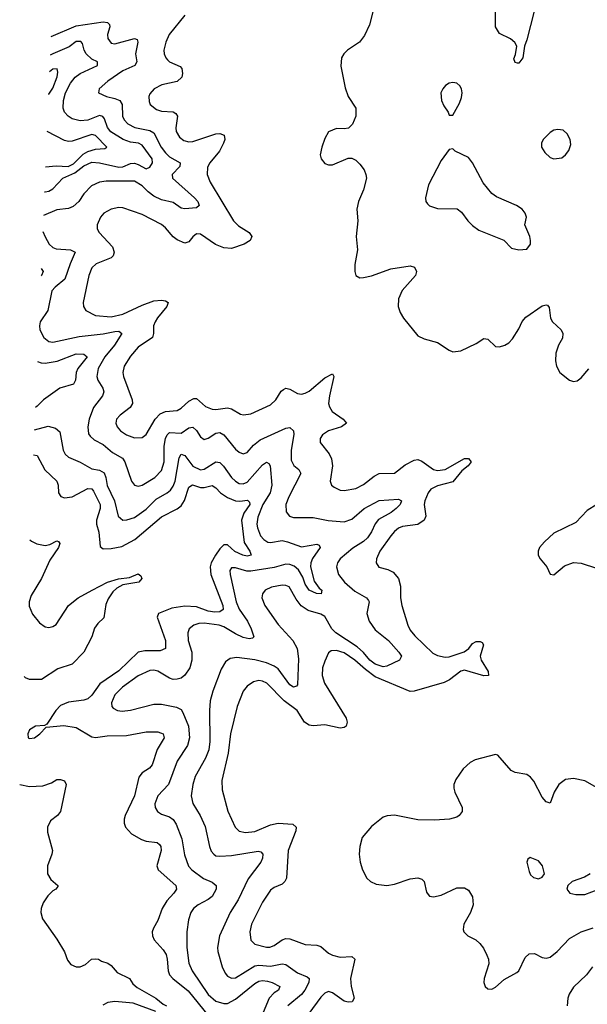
# Model space of a CAD drawing. Header units: inches. Extents: x 1954678 to 2060271, y 904822 to 1016299.
# Tile 21 of 256: x 1955779 to 1958702, y 932498 to 937566. Entities that reach past the tile are written whole.
import ezdxf

# ---------------------------------------------------------------- set-up
doc = ezdxf.new("R2010")
doc.units = ezdxf.units.IN
doc.header["$MEASUREMENT"] = 0
doc.layers.add('B9953', color=7, linetype='Continuous')

msp = doc.modelspace()

# ---------------------------------------------------------------- linework, layer by layer
at = {"layer": 'B9953', "color": 5}
for points, elevation in [([(1956629, 937590), (1956549.5, 937490), (1956531.7, 937450), (1956522.2, 937410), (1956523.5, 937390), (1956531.3, 937370), (1956540.2, 937360.2), (1956550.3, 937350), (1956604.8, 937324.8), (1956614.7, 937314.7), (1956618, 937290), (1956613.7, 937270), (1956590, 937247.6), (1956510.6, 937230), (1956472.2, 937210), (1956450, 937183.7), (1956444.9, 937170), (1956445.6, 937145.6), (1956451.8, 937130), (1956484.1, 937104.1), (1956510, 937096), (1956570, 937091.1), (1956583.7, 937083.7), (1956591.2, 937070), (1956583.2, 937010), (1956585.7, 936990), (1956601.6, 936961.6), (1956623.9, 936943.9), (1956650, 936937.4), (1956670, 936938.4), (1956790, 936979), (1956810, 936979.8), (1956831.9, 936971.9), (1956835.3, 936950), (1956829.5, 936930), (1956808.1, 936890), (1956757.6, 936830), (1956746.3, 936806.3), (1956745.2, 936770), (1956759.8, 936730), (1956879.4, 936530), (1956905.8, 936505.8), (1956960.9, 936470), (1956975.3, 936450), (1956965.2, 936430), (1956935.5, 936410), (1956870, 936388.4), (1956830, 936392), (1956788.1, 936408.1), (1956710, 936462.5), (1956690, 936463.5), (1956671, 936449), (1956650, 936423), (1956630, 936415.1), (1956590, 936432.5), (1956570, 936448.5), (1956530, 936495.3), (1956510, 936512), (1956410, 936563.9), (1956310, 936598.2), (1956290, 936600.2), (1956250, 936591.6), (1956211.8, 936570), (1956195.3, 936550), (1956178.3, 936510), (1956178.9, 936490), (1956189, 936470), (1956256.8, 936396.8), (1956266.1, 936370), (1956260.8, 936350), (1956250, 936339.5), (1956172.9, 936310), (1956150, 936288.3), (1956135.3, 936250), (1956105.4, 936110), (1956108.1, 936090), (1956119.6, 936070), (1956170, 936043.5), (1956250, 936036.4), (1956310.2, 936049.8), (1956410, 936097.3), (1956470, 936118.8), (1956510, 936122.6), (1956530, 936119.2), (1956543.1, 936110), (1956537.8, 936090), (1956488.4, 936031.6), (1956476.2, 936010), (1956469, 935990), (1956468.1, 935950), (1956462.9, 935930), (1956390, 935880.8), (1956350, 935834.5), (1956316.9, 935783.1), (1956310.2, 935750), (1956313.9, 935730), (1956358.3, 935610), (1956360.6, 935590), (1956348.4, 935570), (1956296.2, 935530), (1956277.2, 935510), (1956274.2, 935490), (1956280.7, 935470), (1956298.5, 935450), (1956330, 935428.7), (1956370, 935414.2), (1956410, 935414.9), (1956430, 935430.3), (1956476.9, 935510), (1956502.2, 935537.8), (1956530, 935549.1), (1956590, 935555), (1956610, 935566.6), (1956650, 935602.6), (1956675.5, 935615.5), (1956690, 935616.9), (1956735.7, 935575.7), (1956770, 935561.3), (1956790, 935559.2), (1956850, 935568.2), (1956870, 935562.2), (1956915.6, 935535.6), (1956931.8, 935531.8), (1956970, 935536.6), (1957070, 935583.2), (1957098, 935610), (1957125.7, 935654.3), (1957136.9, 935663.1), (1957150, 935668.6), (1957170, 935664.6), (1957210, 935642), (1957230, 935639.3), (1957250, 935643.5), (1957270, 935654.7), (1957350, 935723.1), (1957390, 935742.8), (1957396.4, 935730), (1957374.4, 935630), (1957370.2, 935590), (1957373.8, 935573.8), (1957388.9, 935548.9), (1957445.3, 935510), (1957462.4, 935490), (1957437.1, 935470), (1957370.2, 935449.8), (1957338.4, 935430), (1957326.7, 935410), (1957325.7, 935390), (1957372, 935332), (1957385.6, 935305.6), (1957390.8, 935270), (1957378.2, 935190), (1957384.9, 935170), (1957399, 935159), (1957430, 935144.7), (1957450, 935142), (1957510, 935152.9), (1957550, 935174), (1957604.2, 935215.8), (1957629.9, 935230.1), (1957710, 935231.9), (1957764.9, 935275.1), (1957810, 935299.2), (1957830, 935301.6), (1957850, 935294.4), (1957910, 935251.3), (1957930, 935245.4), (1957970, 935250.8), (1958070, 935307.2), (1958090, 935307.7), (1958103.8, 935290), (1958088.7, 935270), (1958056.7, 935243.3), (1958010, 935188), (1957930, 935166.7), (1957896.8, 935150), (1957882.2, 935130), (1957865.8, 935090), (1957862.8, 935070), (1957870.2, 935010), (1957861.8, 934990), (1957830, 934967.6), (1957750, 934956.8), (1957730, 934948), (1957710, 934931.6), (1957690, 934909.8), (1957634.5, 934830), (1957615.8, 934790), (1957614.6, 934770), (1957628.4, 934748.4), (1957675.6, 934735.6), (1957702.1, 934722.1), (1957729.3, 934690), (1957739.8, 934650), (1957739.8, 934590), (1957746.3, 934550), (1957777.1, 934450), (1957790, 934424.2), (1957814.4, 934394.4), (1957905.9, 934305.9), (1957930, 934293), (1957970, 934284.8), (1957990, 934286.6), (1958067.4, 934312.6), (1958091.1, 934328.9), (1958110, 934354.3), (1958130, 934365.3), (1958150, 934364.9), (1958159.9, 934359.9), (1958168, 934348), (1958150.4, 934290), (1958155.3, 934270), (1958191.5, 934210), (1958193, 934190), (1958170, 934189.1), (1958070, 934217.2), (1958050, 934211.9), (1957991.7, 934168.3), (1957965.2, 934154.8), (1957810, 934109.1), (1957790, 934108.4), (1957610, 934184), (1957560.3, 934220.3), (1957505.7, 934270), (1957450, 934306.4), (1957410, 934318.2), (1957383.1, 934316.9), (1957370, 934307.6), (1957350, 934264.5), (1957339.3, 934230), (1957336, 934190), (1957348.6, 934150), (1957460.2, 933970), (1957464.9, 933950), (1957459.5, 933930), (1957450, 933922.6), (1957430, 933918.8), (1957350, 933936.5), (1957290, 933931.9), (1957270, 933934.5), (1957245.4, 933950), (1957207.4, 934010), (1957140.3, 934060.3), (1957051.1, 934151.1), (1957030, 934161.5), (1957010, 934164.7), (1956982.4, 934157.6), (1956950, 934135.5), (1956930.2, 934110), (1956898.4, 934030), (1956864.6, 933890), (1956852.4, 933790), (1956820.2, 933650), (1956822.4, 933602.4), (1956851.2, 933491.2), (1956889.6, 933409.6), (1956909.6, 933389.6), (1956942.6, 933382.6), (1956990, 933387.6), (1957070, 933422.3), (1957110, 933429.6), (1957185.7, 933425.7), (1957202.8, 933410), (1957200.5, 933390), (1957161.9, 933290), (1957153.3, 933146.7), (1957145.2, 933130), (1957130, 933116.2), (1957090, 933099.3), (1957070, 933084.4), (1957030, 933023.1), (1956973.5, 932910), (1956964.6, 932870), (1956970, 932827.2), (1956990, 932807.8), (1957050, 932791.5), (1957067.8, 932792.2), (1957090, 932800.9), (1957130, 932830.2), (1957150, 932837.1), (1957170, 932835), (1957250, 932805), (1957310, 932802.3), (1957330, 932795.5), (1957370, 932761.6), (1957390.4, 932750), (1957430, 932741.1), (1957490, 932744.2), (1957505.3, 932730), (1957482.7, 932630), (1957485.6, 932590), (1957502.3, 932530), (1957490.5, 932510), (1957470, 932508.5), (1957450, 932514.6), (1957390, 932557.1), (1957370, 932563.8), (1957350, 932554.8), (1957330, 932534.6), (1957267.3, 932450)], 580), ([(1957600.3, 937619.8), (1957579.9, 937540.1), (1957555.2, 937484.8), (1957529.1, 937450.9), (1957468, 937410), (1957448, 937390), (1957437.1, 937370), (1957432.2, 937327.8), (1957454.6, 937214.6), (1957470.3, 937170.3), (1957510.7, 937110), (1957510.6, 937070), (1957492.3, 937027.7), (1957472.7, 937007.3), (1957450, 937003.7), (1957410, 937006), (1957370, 936989), (1957350, 936955.3), (1957334.8, 936910), (1957326.8, 936870), (1957331.3, 936850), (1957350, 936826), (1957370, 936818.8), (1957390, 936818.8), (1957470, 936853.4), (1957490, 936853), (1957510, 936843), (1957530, 936823), (1957553.2, 936793.2), (1957561.7, 936770), (1957564.2, 936750), (1957550.3, 936690), (1957523.1, 936630), (1957514.9, 936590), (1957519.6, 936530), (1957511.4, 936450), (1957518.9, 936381.1), (1957505.8, 936305.8), (1957504.9, 936270), (1957510.8, 936250), (1957530, 936238), (1957550, 936238.7), (1957590, 936247.7), (1957690, 936283.6), (1957790, 936299.7), (1957812.9, 936292.9), (1957822.8, 936270), (1957817.3, 936250), (1957748.6, 936171.4), (1957730.3, 936130), (1957728.8, 936090), (1957738.7, 936058.7), (1957755.8, 936030), (1957830, 935939.5), (1957862.6, 935922.6), (1957930, 935905.3), (1957990, 935865.3), (1958010, 935857), (1958050, 935861.7), (1958130, 935899.3), (1958170, 935924.9), (1958190, 935922), (1958230, 935884.6), (1958250, 935881.5), (1958278, 935890), (1958297.5, 935902.5), (1958316.9, 935923.1), (1958350, 935975.5), (1958366.7, 936013.3), (1958384.6, 936035.4), (1958470, 936092.9), (1958490, 936098.7), (1958496.3, 936096.3), (1958504.9, 936084.9), (1958511.6, 936030), (1958522.3, 936010), (1958568.1, 935970), (1958575.9, 935950), (1958573.6, 935926.4), (1958553.8, 935890), (1958540.2, 935850), (1958538.6, 935810), (1958543.4, 935783.4), (1958561.3, 935750), (1958610, 935710.3), (1958630, 935703.2), (1958650, 935706.7), (1958670, 935722.2), (1958710, 935768.5)], 620), ([(1958427.7, 937610), (1958390, 937462), (1958378, 937430), (1958370, 937369), (1958350, 937342), (1958342, 937342), (1958330, 937346), (1958324, 937364), (1958332.7, 937387.3), (1958339, 937430), (1958329.4, 937449.4), (1958307.2, 937467.2), (1958250, 937494.5), (1958228.6, 937530), (1958230, 937611.3)], 620), ([(1955940.7, 937480.3), (1956070, 937535.1), (1956210, 937554.6), (1956232.2, 937552.2), (1956241.1, 937541.1), (1956242.8, 937530), (1956232.1, 937490), (1956232.4, 937470), (1956250, 937446), (1956270, 937442.3), (1956370.2, 937470.2), (1956384.9, 937464.9), (1956387.9, 937450), (1956376, 937390), (1956382.3, 937350), (1956371.6, 937330), (1956310, 937302.1), (1956234, 937250), (1956188.2, 937210), (1956184.9, 937190), (1956226.8, 937170), (1956270, 937160.9), (1956295.8, 937150), (1956307.5, 937130), (1956308.4, 937070), (1956318, 937050), (1956336.2, 937030), (1956371.8, 937011.8), (1956450, 936995.7), (1956470, 936984.6), (1956507.4, 936910), (1956530, 936880.7), (1956550, 936860.8), (1956605.5, 936830), (1956604.7, 936810), (1956564.3, 936770), (1956566.2, 936750), (1956679.4, 936650), (1956696.3, 936630), (1956704, 936610), (1956690, 936597.6), (1956630, 936591.7), (1956610, 936596.3), (1956570, 936624.7), (1956510, 936638.9), (1956470, 936657.5), (1956440.1, 936680.1), (1956410, 936711.7), (1956370, 936735.8), (1956225, 936735), (1956190, 936729.8), (1956148.8, 936711.2), (1956110.2, 936670), (1956084.3, 936630), (1956055.4, 936604.6), (1956030, 936594.6), (1955970, 936586.9), (1955902.1, 936558.9)], 560), ([(1955907.2, 936680.6), (1955910, 936679.5), (1955930, 936683.4), (1955950, 936694.8), (1956002, 936750), (1956062.9, 936777.1), (1956110, 936814), (1956150, 936832.1), (1956190, 936828.8), (1956290, 936807), (1956310.6, 936809.4), (1956350, 936825.1), (1956370, 936826.8), (1956390, 936821), (1956430, 936798.3), (1956450, 936806.2), (1956462.7, 936830), (1956461.2, 936850), (1956410, 936920.7), (1956391, 936931), (1956350, 936936.3), (1956311.8, 936950), (1956248.2, 936988.2), (1956231.3, 937011.3), (1956216.5, 937056.5), (1956208.3, 937068.3), (1956190, 937073.8), (1956130, 937049.1), (1956090, 937045.3), (1956050, 937056.3), (1956028.3, 937070), (1956010.2, 937090), (1956002.4, 937110), (1956004.2, 937150), (1956015.2, 937190), (1956040.4, 937239.6), (1956064.4, 937270), (1956090, 937289.9), (1956180.3, 937330), (1956179.5, 937350), (1956150, 937363.5), (1956121.1, 937390), (1956110.7, 937410), (1956102.8, 937442.8), (1956094.1, 937454.1), (1956070, 937453.7), (1956033.6, 937426.4), (1955949.5, 937390.5), (1955936.6, 937383)], 540), ([(1955928.2, 937181.7), (1955930, 937183.5), (1955950, 937213.4), (1955971.7, 937271.7), (1955976.1, 937296.1), (1955972.7, 937312.7), (1955950, 937311.3), (1955933.1, 937297.8)], 520), ([(1955912.6, 936809.2), (1955966.7, 936813.3), (1956029.4, 936810.6), (1956056.1, 936823.9), (1956106.1, 936873.9), (1956130, 936887.9), (1956170, 936899.3), (1956217.3, 936902.7), (1956228.7, 936910), (1956170, 936970.1), (1956150, 936975.8), (1956050, 936941.3), (1956030, 936939.6), (1956010, 936945), (1955920.2, 936990.6)], 520), ([(1955898.6, 936476.3), (1955910, 936447.7), (1955931, 936410), (1955950, 936393), (1955966.6, 936386.6), (1956040.9, 936380.9), (1956065.7, 936370), (1956038.9, 936310), (1956011.5, 936230), (1955961.8, 936190), (1955944.5, 936170), (1955925, 936070), (1955885.6, 936010), (1955881.1, 935990), (1955883.3, 935970), (1955904.1, 935930), (1955928.8, 935910), (1955950, 935906.3), (1956084.9, 935935.1), (1956210, 935948.8), (1956270, 935961.1), (1956290, 935962), (1956304.7, 935950), (1956267.2, 935890), (1956217.7, 935830), (1956183.1, 935770), (1956177, 935730), (1956182.2, 935710), (1956207.2, 935670), (1956212.1, 935650), (1956205.3, 935630), (1956160.2, 935570), (1956136.8, 935510), (1956130.1, 935470), (1956134.5, 935434.5), (1956141.7, 935421.7), (1956162.8, 935402.8), (1956210, 935379.3), (1956257.9, 935337.9), (1956308.7, 935308.7), (1956321.5, 935290), (1956355, 935190), (1956370, 935170.2), (1956390, 935164.1), (1956410, 935169.4), (1956475.5, 935210), (1956510, 935244.9), (1956523.2, 935290), (1956524.1, 935370), (1956529.5, 935410), (1956538.4, 935430), (1956550, 935441.6), (1956610, 935438.1), (1956650, 935465.5), (1956670, 935469.4), (1956690, 935451.9), (1956710, 935419.1), (1956730, 935405.6), (1956750, 935412.5), (1956790, 935438.1), (1956810, 935440.9), (1956830, 935428.5), (1956890, 935354.7), (1956910, 935339.3), (1956930, 935332.2), (1956950, 935338.5), (1956983.2, 935376.8), (1957017.3, 935402.7), (1957150, 935462.9), (1957170, 935467.1), (1957189.4, 935449.4), (1957191.5, 935431.5), (1957176.7, 935350), (1957178, 935298), (1957191.1, 935271.1), (1957216.1, 935250), (1957226.4, 935230), (1957164.4, 935110), (1957150.2, 935070.2), (1957152, 935032), (1957168.5, 935010), (1957190, 935004.1), (1957290, 935003.5), (1957368.2, 934988.2), (1957450, 934981.9), (1957490, 934995), (1957552.2, 935050), (1957630, 935091.9), (1957730, 935097.6), (1957746, 935090), (1957738.6, 935070), (1957717.8, 935050), (1957692.8, 935030), (1957626.9, 934993.1), (1957608.9, 934971.1), (1957591, 934930), (1957570, 934899.5), (1957550, 934879.9), (1957494.8, 934845.2), (1957430.2, 934790), (1957415, 934770), (1957410.2, 934750), (1957420.6, 934710), (1957451.9, 934670), (1957505, 934625), (1957565.7, 934590), (1957576.1, 934576.1), (1957579.6, 934570), (1957567.3, 934510), (1957578.9, 934470), (1957610, 934425), (1957679.1, 934370), (1957731.1, 934310), (1957746, 934290), (1957734.6, 934270), (1957670, 934237.9), (1957650, 934235.2), (1957610, 934247.8), (1957582.1, 934270), (1957550, 934308.7), (1957517.6, 934337.6), (1957406.3, 934410), (1957386.8, 934430), (1957350, 934493.8), (1957330, 934506.1), (1957265.5, 934525.5), (1957229.3, 934549.3), (1957202.8, 934582.8), (1957166.4, 934646.4), (1957150, 934654.3), (1957130, 934655), (1957075.6, 934644.4), (1957043.7, 934630), (1957028.7, 934611.3), (1957026.4, 934590), (1957041.2, 934550), (1957110, 934452.4), (1957186, 934370), (1957207.3, 934330), (1957215.4, 934275.4), (1957210, 934142), (1957204.8, 934135.2), (1957190, 934129.9), (1957170, 934142.7), (1957110, 934224.6), (1957090, 934238.6), (1957050, 934256.2), (1956990, 934270.7), (1956897.2, 934282.8), (1956862.9, 934277.1), (1956839.7, 934260.3), (1956817.1, 934222.9), (1956774.3, 934110), (1956760.4, 934059.6), (1956756.3, 934010), (1956757.8, 933850), (1956752.9, 933807.1), (1956735.7, 933764.3), (1956682.6, 933670), (1956670.8, 933630), (1956662, 933570), (1956671.4, 933531.4), (1956709.3, 933470), (1956733.5, 933413.5), (1956756.1, 933310), (1956765.8, 933285.8), (1956778.3, 933270), (1956790, 933261.6), (1956810, 933259.7), (1956870, 933263.3), (1957006.4, 933286.4), (1957021.7, 933281.7), (1957031, 933271), (1957029.1, 933250), (1957020.7, 933230), (1956956.4, 933143.6), (1956904.7, 933035.3), (1956863.9, 932970), (1956808.2, 932850), (1956798, 932790), (1956800.3, 932770), (1956822.6, 932690), (1956837.7, 932657.7), (1956850, 932643.2), (1956870, 932632.6), (1956890, 932634.3), (1956990, 932696.4), (1957010, 932699.6), (1957070, 932694.2), (1957130, 932706.4), (1957150, 932703.1), (1957210, 932660.4), (1957259.8, 932639.8), (1957270.2, 932630), (1957267.7, 932610), (1957246.9, 932570), (1957230, 932548.5), (1957160.1, 932490)], 560), ([(1955890.7, 936285.4), (1955900.5, 936270), (1955891.6, 936250), (1955889.1, 936248)], 540), ([(1955870.6, 935806.5), (1955890, 935799.6), (1955910, 935798.5), (1955971.7, 935808.3), (1956070, 935845.9), (1956110, 935845.2), (1956126.9, 935830), (1956079.3, 935770), (1956070.1, 935750), (1956066.6, 935710), (1956056.5, 935690), (1955986.5, 935670), (1955902.8, 935610), (1955870, 935576.1), (1955860.7, 935570.5)], 540), ([(1955855.9, 935455), (1955926.1, 935473.9), (1955963.6, 935463.6), (1955985.4, 935445.4), (1956004, 935350), (1956013.8, 935330), (1956030, 935314.7), (1956090, 935289.3), (1956150, 935254.7), (1956190, 935247.4), (1956213.8, 935233.8), (1956223, 935210), (1956230, 935169), (1956267.1, 935090), (1956286.7, 935010), (1956310.2, 934990.2), (1956331.1, 934991.1), (1956370, 935003.9), (1956430, 935047.2), (1956482.1, 935097.9), (1956538.4, 935130), (1956555.5, 935144.5), (1956570, 935164.7), (1956579.9, 935190), (1956600.8, 935310), (1956610, 935330.2), (1956630, 935322.2), (1956670, 935268.3), (1956710, 935249.6), (1956730, 935251.9), (1956790, 935290.8), (1956810, 935287.5), (1956828.6, 935268.6), (1956870.1, 935210), (1956890, 935190.9), (1956910, 935179.2), (1956930, 935177.5), (1956950, 935185.7), (1957030, 935274.2), (1957050, 935288), (1957062, 935282), (1957069.3, 935269.3), (1957078.1, 935170), (1957068.7, 935130), (1957031.3, 935070), (1957005.7, 935005.7), (1957000.8, 934970), (1957003.1, 934950), (1957019.2, 934910), (1957035.6, 934890), (1957057.2, 934877.2), (1957070, 934875.1), (1957130, 934885.2), (1957159, 934879), (1957230, 934852.2), (1957310, 934866.7), (1957320.6, 934860.6), (1957326.7, 934850), (1957286.7, 934793.3), (1957278.1, 934770), (1957277.3, 934750), (1957296.2, 934676.2), (1957320.6, 934640.6), (1957335.5, 934630), (1957331.3, 934610), (1957307.3, 934612.7), (1957270, 934629.8), (1957250, 934660.9), (1957236.5, 934696.5), (1957214.5, 934734.5), (1957192.8, 934752.8), (1957170, 934761.8), (1957150, 934763.7), (1957090, 934745.7), (1956970, 934728.1), (1956948.1, 934728.1), (1956890, 934744.7), (1956870, 934744.7), (1956861.3, 934730), (1956862.6, 934710), (1956893.2, 934570), (1956910, 934532), (1956951.9, 934470), (1956971.4, 934430), (1956984.2, 934390), (1956978.4, 934381.6), (1956961.7, 934378.3), (1956930, 934386.1), (1956890, 934404.6), (1956830, 934441.5), (1956806, 934450), (1956730, 934459.1), (1956702.4, 934457.6), (1956676, 934450), (1956652.8, 934430), (1956644.4, 934410), (1956646.7, 934370), (1956666.4, 934310), (1956666.4, 934270), (1956655.9, 934230), (1956630, 934191.6), (1956610, 934176.8), (1956590, 934170.6), (1956570, 934170.5), (1956550, 934175.9), (1956490, 934212.2), (1956470, 934217.9), (1956450, 934216.4), (1956390, 934189.4), (1956309.4, 934130), (1956268.6, 934090), (1956251.4, 934050), (1956253.7, 934030), (1956261.5, 934021.5), (1956282.8, 934010), (1956307, 934007), (1956350, 934012.6), (1956470, 934043.5), (1956510, 934043), (1956587, 934027), (1956610, 934014.4), (1956620.2, 934000.2), (1956648, 933930), (1956654.4, 933870), (1956644.1, 933830), (1956590, 933749.7), (1956546.3, 933630), (1956491, 933570), (1956475.6, 933530), (1956477.6, 933510), (1956489.5, 933489.5), (1956510, 933477.2), (1956550, 933463), (1956570, 933448.3), (1956585.7, 933425.7), (1956614.7, 933350), (1956627.1, 933267.1), (1956648.8, 933208.8), (1956666.4, 933190), (1956725, 933145), (1956770, 933127.2), (1956790.7, 933110), (1956790.4, 933089.6), (1956770, 933053), (1956750, 933037.1), (1956698.3, 933010), (1956674.4, 932990), (1956661.1, 932970), (1956648.2, 932931.8), (1956639.8, 932870), (1956640.4, 932790), (1956650.7, 932710), (1956666.6, 932670), (1956750, 932547.7), (1956790, 932514.4), (1956830, 932501.1), (1956850, 932502.4), (1956890, 932523.9), (1956990, 932605.6), (1957010, 932616.5), (1957030, 932619.9), (1957056.1, 932616.1), (1957079.5, 932610), (1957118.9, 932590), (1957111.5, 932570), (1957090, 932557.3), (1957063.6, 932530), (1957025.1, 932434.9)], 540), ([(1955850.4, 935325.6), (1955870, 935323.2), (1955909.4, 935249.4), (1955971.4, 935190), (1955978.2, 935170), (1955979.6, 935130), (1955991.3, 935111.3), (1956010, 935105.4), (1956050, 935109.6), (1956130, 935152.4), (1956150, 935151.3), (1956159.6, 935139.6), (1956193.4, 935070), (1956193.7, 935050), (1956174, 934990), (1956174.3, 934970), (1956187.7, 934927.7), (1956193.9, 934853.9), (1956210, 934842), (1956250, 934843.4), (1956305.6, 934854.4), (1956371.7, 934890), (1956510, 935007.8), (1956590, 935048.2), (1956610, 935063.8), (1956628.7, 935091.3), (1956650, 935160.6), (1956668.7, 935171.3), (1956710, 935158.3), (1956730, 935158.3), (1956770, 935167.9), (1956790, 935155.5), (1956812.5, 935130), (1956850, 935107.2), (1956890, 935090.1), (1956912.7, 935087.3), (1956952.4, 935092.4), (1956962.4, 935082.4), (1956963.5, 935070), (1956934, 935026), (1956922.2, 934990), (1956935.7, 934875.7), (1956964.2, 934830), (1956971.3, 934810), (1956950, 934805), (1956928.4, 934810), (1956887.8, 934827.8), (1956850, 934863.2), (1956830, 934862.2), (1956810, 934842.7), (1956788.2, 934810), (1956766.1, 934770), (1956760.1, 934750), (1956763.6, 934710), (1956825, 934550), (1956827.3, 934530), (1956810, 934517.6), (1956783.9, 934516.1), (1956750, 934521.8), (1956690, 934543.3), (1956630, 934547.7), (1956562.9, 934537.1), (1956494.4, 934510), (1956486.7, 934490), (1956530, 934370.4), (1956530, 934329.7), (1956503.1, 934316.9), (1956423.5, 934316.5), (1956389.1, 934310), (1956290, 934214.2), (1956192.3, 934147.7), (1956151.4, 934088.6), (1956130.8, 934070), (1956110, 934063.4), (1956030, 934053.4), (1955990, 934036.2), (1955966, 934010), (1955919.9, 933940.1), (1955906.4, 933933.6), (1955861, 933930), (1955830, 933911.2), (1955821.7, 933890), (1955823, 933870), (1955830, 933865.3), (1955856.2, 933870), (1955882.4, 933890), (1955915.1, 933924.9), (1956007, 933933), (1956070, 933922.9), (1956150, 933873.7), (1956170, 933871.4), (1956230, 933879.7), (1956330, 933882.2), (1956430, 933900.6), (1956490, 933900.1), (1956518, 933890), (1956522.8, 933870), (1956486.8, 933810), (1956461.9, 933730), (1956447.2, 933712.8), (1956410.6, 933689.4), (1956393, 933667), (1956370, 933571.5), (1956322.2, 933470), (1956318, 933450), (1956317.8, 933430), (1956324.7, 933410), (1956355, 933375), (1956406.3, 933346.3), (1956430, 933338.3), (1956487.3, 933330), (1956499.5, 933319.5), (1956506, 933310), (1956508.5, 933290), (1956485.4, 933210), (1956492.2, 933190), (1956584, 933110), (1956585.9, 933090), (1956573.6, 933070), (1956536.4, 933030), (1956513.5, 932990), (1956490.1, 932929.9), (1956467.9, 932890), (1956462, 932870), (1956463.2, 932850), (1956472.4, 932830), (1956518.4, 932778.4), (1956533.3, 932753.3), (1956539.5, 932730), (1956543.8, 932670), (1956551.3, 932650), (1956567.2, 932630), (1956646.5, 932566.5), (1956750, 932440.4)], 520), ([(1958750.6, 935070), (1958700.6, 935039.4), (1958642, 934978), (1958530, 934922.4), (1958480.8, 934879.2), (1958455.8, 934850), (1958448.7, 934830), (1958448.9, 934810), (1958459.5, 934790), (1958493, 934750), (1958510, 934711.3), (1958530, 934708), (1958585.2, 934754.8), (1958630, 934772.8), (1958670, 934769.1), (1958750, 934743.6)], 620), ([(1955832.2, 934889.4), (1955841, 934881), (1955867.2, 934867.2), (1955910, 934859), (1955934.6, 934865.4), (1955970, 934884), (1955979.7, 934879.7), (1955986, 934870), (1955978.6, 934850), (1955935.2, 934784.8), (1955891.5, 934690), (1955838, 934602), (1955828, 934570), (1955827.6, 934547.6), (1955845.4, 934505.4), (1955880.9, 934460.9), (1955910, 934441.3), (1955930, 934436.9), (1955950, 934442.8), (1955966.4, 934453.6), (1956030, 934550.9), (1956080.5, 934590), (1956151.8, 934630), (1956232.3, 934670), (1956288.1, 934688.1), (1956344.9, 934695.1), (1956390, 934713.4), (1956403.4, 934703.4), (1956408, 934690), (1956392.2, 934670), (1956310, 934657.7), (1956279.7, 934640.3), (1956259.7, 934620.3), (1956235.5, 934584.5), (1956223.4, 934556.6), (1956213.2, 934486.8), (1956181.7, 934458.3), (1956165.4, 934434.6), (1956150, 934389.5), (1956110, 934309.8), (1956050, 934249.1), (1955975.7, 934224.3), (1955891.8, 934170), (1955830, 934169), (1955810, 934179), (1955802.7, 934185.9)], 480), ([(1958777.4, 933597.5), (1958690, 933648.4), (1958630, 933660.2), (1958590, 933655.5), (1958554.9, 933630), (1958532.1, 933590), (1958510, 933533.2), (1958505.4, 933534.6), (1958490, 933539.6), (1958470, 933564.2), (1958426.3, 933646.3), (1958410, 933666.9), (1958390, 933681.1), (1958331.2, 933691.2), (1958310, 933701.6), (1958240.4, 933780.4), (1958230, 933784), (1958124.5, 933755.5), (1958098, 933742), (1958063, 933710), (1958025.5, 933654.5), (1958015.5, 933630), (1958015.5, 933610), (1958020.5, 933590), (1958058.4, 933510), (1958058, 933490), (1958042.8, 933470), (1958030, 933460.9), (1957992, 933450), (1957915.1, 933444.9), (1957830, 933448), (1957708.9, 933471.1), (1957671.7, 933468.3), (1957650, 933460.7), (1957590, 933413.3), (1957543.1, 933356.9), (1957530.2, 933310), (1957527.8, 933270), (1957532.9, 933230), (1957544.6, 933190), (1957567, 933147), (1957584.9, 933130), (1957615.4, 933115.4), (1957670, 933109.2), (1957710, 933116.5), (1957790, 933143.2), (1957830, 933148.9), (1957850, 933142), (1957861.1, 933130), (1957874.6, 933074.6), (1957882.4, 933062.4), (1957890, 933054.9), (1957910, 933050.3), (1957950, 933059.6), (1958030, 933097), (1958070, 933096.4), (1958090, 933086), (1958111.4, 933051.4), (1958113.4, 933010), (1958100.3, 932970), (1958066, 932910), (1958062, 932882), (1958066, 932870), (1958086.8, 932850), (1958127.3, 932830), (1958148.2, 932810), (1958166.6, 932786.6), (1958185.3, 932750), (1958193.4, 932730), (1958194.4, 932705.6), (1958170.5, 932630.5), (1958168.5, 932610), (1958176.3, 932590), (1958190, 932578), (1958210, 932576.4), (1958230, 932586.4), (1958274.3, 932625.7), (1958339.3, 932660.7), (1958350, 932670.7), (1958381.2, 932738.8), (1958402.2, 932757.8), (1958430, 932759.6), (1958470, 932738.6), (1958490, 932734.4), (1958510, 932739.7), (1958546.2, 932770), (1958610, 932835.9), (1958670, 932871), (1958731.3, 932891.3)], 620), ([(1955779.4, 933629.1), (1955830, 933619.3), (1955898.5, 933621.5), (1955942.3, 933637.7), (1955970, 933654.7), (1955990, 933654.9), (1956010, 933647.3), (1956018.7, 933630), (1955990.2, 933490), (1955973.4, 933470), (1955938.1, 933441.9), (1955922.6, 933410), (1955923.2, 933383.2), (1955947.6, 933290), (1955945.2, 933270), (1955922, 933210), (1955922.3, 933170), (1955939.9, 933139.9), (1955976, 933110), (1955976, 933104), (1955966, 933090), (1955950, 933082), (1955924.6, 933055.4), (1955900.1, 933019.9), (1955890.2, 932990), (1955889, 932971), (1955897.3, 932937.3), (1955970, 932833), (1956010, 932767.7), (1956025.7, 932725.7), (1956042, 932702), (1956070, 932690.2), (1956090, 932691.1), (1956118, 932702), (1956149.7, 932730), (1956170, 932732.2), (1956186, 932730), (1956200.2, 932720.2), (1956233, 932710), (1956250, 932697.6), (1956281.8, 932661.8), (1956344.9, 932630), (1956362.5, 932602.5), (1956383.4, 932583.4), (1956480.5, 932530), (1956518, 932498), (1956535.3, 932490)], 480), ([(1958717.3, 933170), (1958687.2, 933152.8), (1958624.7, 933130), (1958601, 933110), (1958596, 933090), (1958612, 933070), (1958643.4, 933063.4), (1958690, 933063.1), (1958761.2, 933090)], 640), ([(1958728, 932690), (1958697.8, 932650), (1958630, 932586), (1958607.8, 932550), (1958601.4, 932530), (1958598, 932490)], 620), ([(1956481, 932461), (1956364, 932504), (1956270, 932512.7), (1956233.3, 932506.7), (1956206.6, 932493.4)], 480)]:
    msp.add_lwpolyline(points, dxfattribs=dict(at, elevation=elevation))
at = {"layer": 'B9953', "color": 5, "elevation": 640}
for points in [[(1958010, 937243.7), (1957990, 937239.3), (1957972.5, 937227.5), (1957957.3, 937210), (1957948, 937190), (1957950.6, 937150), (1957962.8, 937122.8), (1957984.7, 937090), (1957990, 937074), (1958010, 937074), (1958043.9, 937136.1), (1958054.3, 937165.7), (1958056.9, 937190), (1958054, 937210), (1958045.4, 937225.4), (1958030, 937239.3)], [(1958550, 937000.9), (1958530, 936998), (1958510, 936985.2), (1958474.8, 936950), (1958466.8, 936930), (1958466.8, 936910), (1958482.8, 936882.8), (1958510, 936857.3), (1958530, 936850.7), (1958570, 936854.8), (1958590, 936871), (1958606.8, 936893.2), (1958616.5, 936923.5), (1958613.2, 936950), (1958598.6, 936978.6), (1958577, 936997)], [(1958010, 936902), (1957990, 936898), (1957950, 936841.2), (1957883.7, 936716.3), (1957868, 936650), (1957870.8, 936630), (1957878.5, 936618.5), (1957890, 936607.3), (1957930, 936593.4), (1958032.4, 936592.4), (1958054.6, 936574.6), (1958087.3, 936530), (1958110, 936507.3), (1958142.9, 936482.9), (1958271.9, 936431.9), (1958312, 936390), (1958350, 936381), (1958390, 936384.7), (1958408.7, 936410), (1958409, 936430), (1958405.2, 936450), (1958380.9, 936510), (1958389.3, 936550), (1958382.7, 936570), (1958366, 936590), (1958337.2, 936610), (1958234.6, 936654.6), (1958210, 936671.6), (1958166.5, 936726.5), (1958110, 936829.4), (1958090, 936857), (1958022, 936890)], [(1958407.1, 933252.9), (1958395.3, 933244.7), (1958390.8, 933230), (1958402, 933182), (1958410, 933164.7), (1958424.7, 933150), (1958450, 933144), (1958470, 933151.3), (1958481.2, 933170), (1958471.3, 933210), (1958450, 933237)]]:
    msp.add_lwpolyline(points, close=True, dxfattribs=at)

doc.saveas('drawing.dxf')
